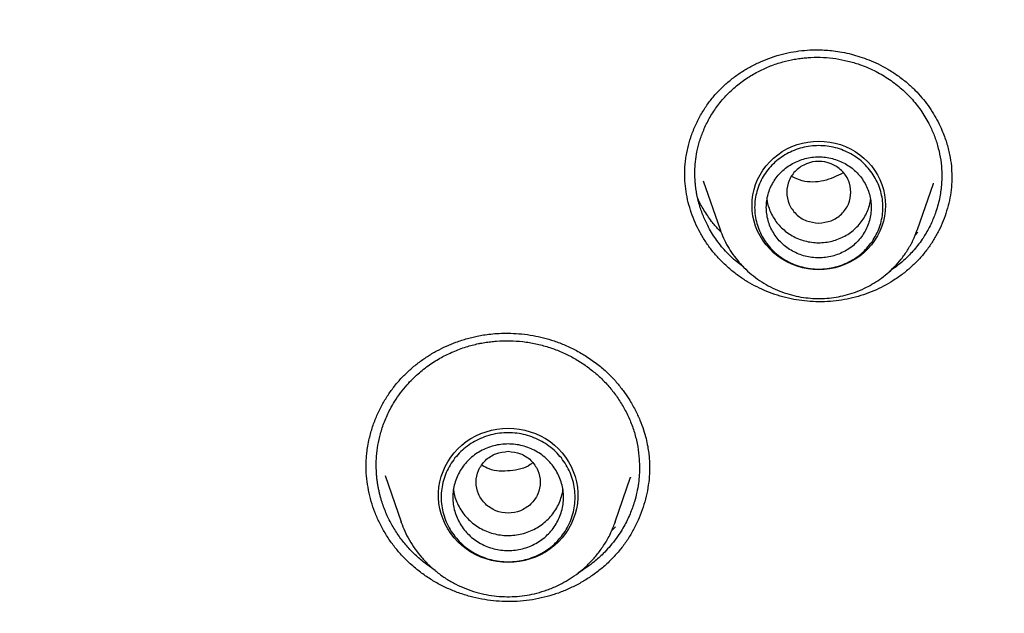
# Model space of a CAD drawing. Header units: millimetres. Extents: x 8 to 771, y 12 to 1627.
# Tile 79 of 94: x 348 to 365, y 1466 to 1476. Entities that reach past the tile are written whole.
import ezdxf

# ---------------------------------------------------------------- set-up
doc = ezdxf.new("R2010")
doc.units = ezdxf.units.MM

msp = doc.modelspace()

# ---------------------------------------------------------------- linework, layer by layer
at = {"color": 7, "linetype": 'Continuous', "lineweight": 30}
for p, q in [((360.029, 1473.263), (360.318, 1472.425)), ((363.703, 1472.425), (363.977, 1473.219)), ((363.975, 1473.22), (363.972, 1473.214)), ((364.292, 1473.347), (364.292, 1473.318)), ((360.32, 1472.419), (360.318, 1472.425)), ((363.713, 1472.382), (363.664, 1472.331)), ((363.7, 1472.418), (363.703, 1472.425)), ((363.703, 1472.425), (363.7, 1472.418)), ((360.724, 1471.779), (360.598, 1471.874)), ((359.105, 1468.34), (359.106, 1468.319)), ((354.569, 1468.201), (354.844, 1467.405)), ((358.518, 1467.405), (358.782, 1468.17)), ((358.78, 1468.171), (358.778, 1468.166)), ((354.844, 1467.405), (354.847, 1467.397)), ((354.847, 1467.397), (354.844, 1467.405)), ((358.525, 1467.322), (358.451, 1467.243)), ((358.51, 1467.384), (358.518, 1467.405)), ((358.518, 1467.405), (358.511, 1467.384)), ((355.43, 1466.569), (355.224, 1466.718))]:
    msp.add_line(p, q, dxfattribs=at)
at = {"color": 7, "linetype": 'Continuous', "lineweight": 30, "flags": 128}
for points in [[(362.01, 1471.736), (361.916, 1471.74), (361.822, 1471.751), (361.729, 1471.77), (361.638, 1471.796), (361.55, 1471.829), (361.465, 1471.869), (361.384, 1471.916), (361.307, 1471.969), (361.234, 1472.028), (361.168, 1472.092), (361.106, 1472.162), (361.051, 1472.236), (361.003, 1472.315), (360.961, 1472.397), (360.927, 1472.482), (360.9, 1472.569), (360.88, 1472.658), (360.869, 1472.749), (360.865, 1472.84), (360.869, 1472.931), (360.88, 1473.022), (360.9, 1473.111), (360.927, 1473.198), (360.961, 1473.283), (361.003, 1473.365), (361.051, 1473.444), (361.106, 1473.518), (361.168, 1473.588), (361.234, 1473.652), (361.307, 1473.711), (361.384, 1473.764), (361.465, 1473.811), (361.55, 1473.851), (361.638, 1473.884), (361.729, 1473.91), (361.822, 1473.929), (361.916, 1473.94), (362.01, 1473.944), (362.105, 1473.94), (362.199, 1473.929), (362.292, 1473.91), (362.382, 1473.884), (362.471, 1473.851), (362.556, 1473.811), (362.637, 1473.764), (362.714, 1473.711), (362.786, 1473.652), (362.853, 1473.588), (362.914, 1473.518), (362.969, 1473.444), (363.018, 1473.365), (363.059, 1473.283), (363.094, 1473.198), (363.121, 1473.111), (363.14, 1473.022), (363.152, 1472.931), (363.156, 1472.84), (363.152, 1472.749), (363.14, 1472.658), (363.121, 1472.569), (363.094, 1472.482), (363.059, 1472.397), (363.018, 1472.315), (362.969, 1472.236), (362.914, 1472.162), (362.853, 1472.092), (362.786, 1472.028), (362.714, 1471.969), (362.637, 1471.916), (362.556, 1471.869), (362.471, 1471.829), (362.382, 1471.796), (362.292, 1471.77), (362.199, 1471.751), (362.105, 1471.74), (362.01, 1471.736)], [(356.681, 1466.709), (356.585, 1466.712), (356.489, 1466.724), (356.395, 1466.742), (356.302, 1466.768), (356.212, 1466.801), (356.125, 1466.841), (356.042, 1466.887), (355.963, 1466.94), (355.888, 1466.998), (355.818, 1467.063), (355.755, 1467.132), (355.697, 1467.206), (355.645, 1467.285), (355.6, 1467.367), (355.563, 1467.452), (355.532, 1467.541), (355.509, 1467.631), (355.494, 1467.722), (355.486, 1467.815), (355.486, 1467.908), (355.494, 1468), (355.509, 1468.092), (355.532, 1468.182), (355.563, 1468.27), (355.6, 1468.355), (355.645, 1468.437), (355.697, 1468.516), (355.755, 1468.59), (355.818, 1468.66), (355.888, 1468.724), (355.963, 1468.783), (356.042, 1468.835), (356.125, 1468.882), (356.212, 1468.922), (356.302, 1468.954), (356.395, 1468.98), (356.489, 1468.999), (356.585, 1469.01), (356.681, 1469.014), (356.777, 1469.01), (356.873, 1468.999), (356.967, 1468.98), (357.06, 1468.954), (357.15, 1468.922), (357.237, 1468.882), (357.32, 1468.835), (357.4, 1468.783), (357.474, 1468.724), (357.544, 1468.66), (357.608, 1468.59), (357.665, 1468.516), (357.717, 1468.437), (357.762, 1468.355), (357.799, 1468.27), (357.83, 1468.182), (357.853, 1468.092), (357.868, 1468), (357.876, 1467.908), (357.876, 1467.815), (357.868, 1467.722), (357.853, 1467.631), (357.83, 1467.541), (357.799, 1467.452), (357.762, 1467.367), (357.717, 1467.285), (357.665, 1467.206), (357.608, 1467.132), (357.544, 1467.063), (357.474, 1466.998), (357.4, 1466.94), (357.32, 1466.887), (357.237, 1466.841), (357.15, 1466.801), (357.06, 1466.768), (356.967, 1466.742), (356.873, 1466.724), (356.777, 1466.712), (356.681, 1466.709)]]:
    msp.add_lwpolyline(points, dxfattribs=at)
at = {"color": 7, "linetype": 'Continuous', "lineweight": 30}
for points, knots in [([(399.764, 1463.137), (399.761, 1463.183), (399.754, 1463.286), (399.742, 1463.452), (399.728, 1463.646), (399.711, 1463.866), (399.69, 1464.112), (399.666, 1464.386), (399.639, 1464.682), (399.607, 1464.999), (399.571, 1465.338), (399.531, 1465.699), (399.486, 1466.073), (399.422, 1466.576), (399.335, 1467.2), (399.213, 1467.992), (399.07, 1468.829), (398.903, 1469.712), (398.727, 1470.56), (398.544, 1471.374), (398.355, 1472.155), (398.154, 1472.933), (397.942, 1473.705), (397.719, 1474.467), (397.474, 1475.261), (397.206, 1476.082), (396.913, 1476.927), (396.614, 1477.745), (396.309, 1478.537), (396.072, 1479.123), (395.909, 1479.514), (395.826, 1479.711), (395.748, 1479.895), (395.677, 1480.06), (395.613, 1480.208), (395.557, 1480.336), (395.508, 1480.447), (395.468, 1480.537), (395.437, 1480.607), (395.413, 1480.66), (395.393, 1480.706), (395.37, 1480.757), (395.34, 1480.822), (395.304, 1480.902), (395.254, 1481.013), (395.188, 1481.157), (395.103, 1481.341), (395.006, 1481.549), (394.898, 1481.777), (394.782, 1482.018), (394.638, 1482.315), (394.464, 1482.667), (394.258, 1483.075), (394.016, 1483.543), (393.735, 1484.073), (393.41, 1484.666), (393.066, 1485.276), (392.677, 1485.944), (392.244, 1486.661), (391.769, 1487.418), (391.283, 1488.164), (390.789, 1488.895), (390.288, 1489.61), (389.746, 1490.357), (389.163, 1491.132), (388.536, 1491.933), (387.901, 1492.712), (387.257, 1493.471), (386.609, 1494.208), (385.956, 1494.923), (385.297, 1495.619), (384.629, 1496.3), (383.995, 1496.923), (383.398, 1497.491), (382.84, 1498.007), (382.281, 1498.51), (381.725, 1498.996), (381.177, 1499.462), (380.637, 1499.91), (380.106, 1500.338), (379.602, 1500.735), (379.124, 1501.103), (378.671, 1501.443), (378.218, 1501.777), (377.756, 1502.11), (377.277, 1502.447), (376.781, 1502.788), (376.267, 1503.133), (375.736, 1503.481), (375.187, 1503.832), (374.619, 1504.184), (374.033, 1504.539), (373.429, 1504.893), (372.812, 1505.244), (372.113, 1505.631), (371.333, 1506.046), (370.473, 1506.486), (369.611, 1506.907), (368.704, 1507.331), (367.752, 1507.755), (366.754, 1508.176), (365.757, 1508.574), (364.76, 1508.95), (363.77, 1509.303), (362.787, 1509.632), (361.813, 1509.938), (360.84, 1510.224), (360.077, 1510.434), (359.523, 1510.579), (359.178, 1510.667), (358.826, 1510.754), (358.461, 1510.843), (358.076, 1510.933), (357.67, 1511.025), (357.242, 1511.118), (356.785, 1511.214), (356.299, 1511.312), (355.782, 1511.411), (355.242, 1511.509), (354.677, 1511.606), (354.089, 1511.701), (353.477, 1511.792), (352.842, 1511.88), (352.182, 1511.964), (351.498, 1512.042), (350.791, 1512.114), (350.059, 1512.18), (349.319, 1512.236), (348.571, 1512.282), (347.816, 1512.319), (347.04, 1512.347), (346.243, 1512.365), (345.705, 1512.367), (345.432, 1512.368)], [0, 0, 0, 0, 0.001713, 0.0037642, 0.0061565, 0.008892, 0.011972, 0.0153973, 0.0191688, 0.0231316, 0.0274168, 0.0320244, 0.0368537, 0.0416906, 0.0511932, 0.0606982, 0.0720166, 0.0833382, 0.094663, 0.1047771, 0.1148938, 0.1250131, 0.1351351, 0.1451609, 0.1549873, 0.1665156, 0.1777567, 0.1887105, 0.199377, 0.2097563, 0.2125603, 0.2153041, 0.2178181, 0.2200823, 0.2220966, 0.2238612, 0.2253759, 0.2266408, 0.2275638, 0.2282853, 0.228808, 0.2294532, 0.2304035, 0.2315106, 0.2327606, 0.2349637, 0.2375051, 0.2403849, 0.2436013, 0.2469922, 0.2504507, 0.256022, 0.26176, 0.2676649, 0.2758345, 0.2843033, 0.2930714, 0.3021386, 0.3133103, 0.3245375, 0.3356584, 0.346673, 0.3575813, 0.3683832, 0.3812052, 0.393874, 0.4063898, 0.4187544, 0.4310212, 0.4429976, 0.4549031, 0.4667378, 0.4785016, 0.4879775, 0.4974071, 0.5067649, 0.5159089, 0.5248169, 0.5334887, 0.5419245, 0.5501243, 0.5572863, 0.5642579, 0.5711093, 0.5781305, 0.5853531, 0.5927769, 0.6004022, 0.6082289, 0.616257, 0.6244865, 0.6329173, 0.6415493, 0.6503314, 0.6590814, 0.6710336, 0.6828944, 0.6946639, 0.7063421, 0.7197401, 0.733016, 0.7461705, 0.7592138, 0.7721489, 0.784748, 0.7972429, 0.8096338, 0.8219206, 0.826274, 0.8306142, 0.8349711, 0.8395466, 0.8443784, 0.8494665, 0.8548107, 0.8604112, 0.8665533, 0.8729765, 0.879681, 0.8866667, 0.8939336, 0.9014818, 0.9093111, 0.9174216, 0.9258132, 0.9344861, 0.9434401, 0.9526753, 0.9616403, 0.9708552, 0.9803201, 0.990035, 1, 1, 1, 1]), ([(294.076, 1462.442), (294.098, 1462.58), (294.152, 1462.91), (294.246, 1463.43), (294.354, 1464), (294.47, 1464.57), (294.593, 1465.138), (294.722, 1465.705), (294.859, 1466.27), (295.002, 1466.833), (295.151, 1467.395), (295.308, 1467.956), (295.471, 1468.514), (295.641, 1469.071), (295.818, 1469.626), (296.001, 1470.179), (296.191, 1470.729), (296.388, 1471.278), (296.591, 1471.824), (296.801, 1472.368), (297.017, 1472.91), (297.24, 1473.449), (297.469, 1473.985), (297.704, 1474.519), (297.947, 1475.051), (298.195, 1475.579), (298.45, 1476.105), (298.711, 1476.628), (298.978, 1477.148), (299.252, 1477.665), (299.531, 1478.179), (299.817, 1478.69), (300.109, 1479.197), (300.408, 1479.701), (300.712, 1480.202), (301.022, 1480.699), (301.338, 1481.193), (301.66, 1481.684), (301.988, 1482.17), (302.322, 1482.653), (302.661, 1483.133), (303.007, 1483.608), (303.358, 1484.08), (303.714, 1484.547), (304.076, 1485.011), (304.444, 1485.47), (304.817, 1485.926), (305.196, 1486.377), (305.58, 1486.824), (305.97, 1487.267), (306.365, 1487.705), (306.765, 1488.139), (307.17, 1488.568), (307.58, 1488.993), (307.995, 1489.413), (308.416, 1489.828), (308.841, 1490.239), (309.272, 1490.645), (309.707, 1491.046), (310.147, 1491.442), (310.591, 1491.834), (311.041, 1492.22), (311.495, 1492.601), (311.953, 1492.978), (312.416, 1493.349), (312.884, 1493.715), (313.356, 1494.075), (313.832, 1494.431), (314.312, 1494.781), (314.797, 1495.125), (315.285, 1495.464), (315.778, 1495.798), (316.275, 1496.126), (316.775, 1496.449), (317.28, 1496.766), (317.788, 1497.077), (318.3, 1497.383), (318.815, 1497.683), (319.334, 1497.977), (319.857, 1498.265), (320.383, 1498.548), (320.913, 1498.825), (321.445, 1499.095), (321.981, 1499.36), (322.52, 1499.619), (323.063, 1499.871), (323.608, 1500.118), (324.156, 1500.359), (324.707, 1500.593), (325.26, 1500.821), (325.817, 1501.043), (326.376, 1501.259), (326.938, 1501.469), (327.502, 1501.672), (328.068, 1501.869), (328.637, 1502.059), (329.208, 1502.244), (329.781, 1502.422), (330.357, 1502.593), (330.934, 1502.758), (331.513, 1502.917), (332.095, 1503.069), (332.678, 1503.214), (333.262, 1503.353), (333.849, 1503.486), (334.437, 1503.612), (335.026, 1503.731), (335.617, 1503.844), (336.209, 1503.95), (336.802, 1504.05), (337.397, 1504.143), (337.992, 1504.229), (338.589, 1504.309), (339.186, 1504.382), (339.784, 1504.449), (340.384, 1504.508), (340.983, 1504.561), (341.584, 1504.608), (342.184, 1504.647), (342.786, 1504.68), (343.387, 1504.706), (343.989, 1504.726), (344.591, 1504.738), (345.194, 1504.744), (345.796, 1504.744), (346.398, 1504.736), (347, 1504.722), (347.602, 1504.701), (348.204, 1504.674), (348.805, 1504.639), (349.406, 1504.598), (350.006, 1504.551), (350.605, 1504.496), (351.204, 1504.435), (351.802, 1504.368), (352.4, 1504.293), (352.996, 1504.212), (353.591, 1504.124), (354.186, 1504.03), (354.779, 1503.929), (355.371, 1503.821), (355.961, 1503.707), (356.55, 1503.586), (357.138, 1503.459), (357.724, 1503.325), (358.308, 1503.185), (358.891, 1503.038), (359.471, 1502.884), (360.05, 1502.724), (360.627, 1502.558), (361.202, 1502.385), (361.775, 1502.206), (362.346, 1502.02), (362.914, 1501.828), (363.48, 1501.63), (364.044, 1501.426), (364.605, 1501.215), (365.163, 1500.998), (365.719, 1500.774), (366.272, 1500.545), (366.823, 1500.309), (367.37, 1500.067), (367.915, 1499.82), (368.456, 1499.566), (368.995, 1499.306), (369.53, 1499.04), (370.062, 1498.768), (370.591, 1498.49), (371.116, 1498.206), (371.638, 1497.917), (372.156, 1497.621), (372.671, 1497.32), (373.182, 1497.013), (373.69, 1496.701), (374.193, 1496.383), (374.693, 1496.059), (375.189, 1495.729), (375.681, 1495.395), (376.169, 1495.054), (376.652, 1494.709), (377.132, 1494.357), (377.607, 1494.001), (378.078, 1493.639), (378.545, 1493.272), (379.007, 1492.9), (379.464, 1492.523), (379.917, 1492.141), (380.366, 1491.753), (380.809, 1491.361), (381.248, 1490.964), (381.683, 1490.561), (382.112, 1490.154), (382.536, 1489.743), (382.956, 1489.326), (383.37, 1488.905), (383.779, 1488.479), (384.183, 1488.049), (384.582, 1487.614), (384.976, 1487.175), (385.364, 1486.732), (385.747, 1486.284), (386.125, 1485.832), (386.497, 1485.376), (386.864, 1484.915), (387.225, 1484.451), (387.58, 1483.982), (387.93, 1483.51), (388.274, 1483.034), (388.612, 1482.554), (388.945, 1482.07), (389.272, 1481.583), (389.592, 1481.091), (389.907, 1480.597), (390.216, 1480.099), (390.519, 1479.597), (390.816, 1479.092), (391.107, 1478.584), (391.391, 1478.073), (391.67, 1477.558), (391.942, 1477.041), (392.208, 1476.52), (392.468, 1475.997), (392.722, 1475.47), (392.969, 1474.941), (393.209, 1474.409), (393.444, 1473.875), (393.672, 1473.337), (393.893, 1472.798), (394.108, 1472.256), (394.316, 1471.711), (394.518, 1471.165), (394.713, 1470.616), (394.902, 1470.064), (395.084, 1469.511), (395.259, 1468.956), (395.428, 1468.399), (395.59, 1467.84), (395.745, 1467.28), (395.893, 1466.717), (396.035, 1466.153), (396.17, 1465.588), (396.298, 1465.021), (396.419, 1464.452), (396.533, 1463.882), (396.641, 1463.311), (396.725, 1462.837), (396.771, 1462.552), (396.786, 1462.458)], [0, 0, 0, 0, 0.00297, 0.007066, 0.011161, 0.015257, 0.019352, 0.023448, 0.027543, 0.031639, 0.035734, 0.03983, 0.043925, 0.04802, 0.052116, 0.056211, 0.060306, 0.064402, 0.068497, 0.072593, 0.076688, 0.080783, 0.084878, 0.088974, 0.093069, 0.097164, 0.10126, 0.105355, 0.10945, 0.113545, 0.11764, 0.121736, 0.125831, 0.129926, 0.134021, 0.138116, 0.142211, 0.146306, 0.150401, 0.154497, 0.158592, 0.162687, 0.166782, 0.170877, 0.174972, 0.179067, 0.183162, 0.187256, 0.191351, 0.195446, 0.199541, 0.203636, 0.207731, 0.211826, 0.215921, 0.220015, 0.22411, 0.228205, 0.2323, 0.236395, 0.240489, 0.244584, 0.248679, 0.252773, 0.256868, 0.260963, 0.265057, 0.269152, 0.273247, 0.277341, 0.281436, 0.285531, 0.289625, 0.29372, 0.297814, 0.301909, 0.306003, 0.310098, 0.314192, 0.318287, 0.322381, 0.326476, 0.33057, 0.334665, 0.338759, 0.342854, 0.346948, 0.351042, 0.355137, 0.359231, 0.363326, 0.36742, 0.371514, 0.375609, 0.379703, 0.383797, 0.387892, 0.391986, 0.39608, 0.400175, 0.404269, 0.408363, 0.412458, 0.416552, 0.420646, 0.42474, 0.428835, 0.432929, 0.437023, 0.441117, 0.445212, 0.449306, 0.4534, 0.457494, 0.461589, 0.465683, 0.469777, 0.473871, 0.477966, 0.48206, 0.486154, 0.490248, 0.494342, 0.498437, 0.502531, 0.506625, 0.510719, 0.514814, 0.518908, 0.523002, 0.527096, 0.53119, 0.535285, 0.539379, 0.543473, 0.547567, 0.551662, 0.555756, 0.55985, 0.563944, 0.568039, 0.572133, 0.576227, 0.580321, 0.584416, 0.58851, 0.592604, 0.596698, 0.600793, 0.604887, 0.608981, 0.613076, 0.61717, 0.621264, 0.625359, 0.629453, 0.633547, 0.637642, 0.641736, 0.64583, 0.649925, 0.654019, 0.658113, 0.662208, 0.666302, 0.670397, 0.674491, 0.678585, 0.68268, 0.686774, 0.690869, 0.694963, 0.699058, 0.703152, 0.707247, 0.711341, 0.715436, 0.71953, 0.723625, 0.72772, 0.731814, 0.735909, 0.740003, 0.744098, 0.748193, 0.752287, 0.756382, 0.760477, 0.764571, 0.768666, 0.772761, 0.776856, 0.78095, 0.785045, 0.78914, 0.793235, 0.797329, 0.801424, 0.805519, 0.809614, 0.813709, 0.817804, 0.821899, 0.825994, 0.830089, 0.834184, 0.838278, 0.842373, 0.846468, 0.850564, 0.854659, 0.858754, 0.862849, 0.866944, 0.871039, 0.875134, 0.879229, 0.883324, 0.887419, 0.891515, 0.89561, 0.899705, 0.9038, 0.907895, 0.911991, 0.916086, 0.920181, 0.924276, 0.928372, 0.932467, 0.936562, 0.940658, 0.944753, 0.948848, 0.952944, 0.957039, 0.961134, 0.96523, 0.969325, 0.973421, 0.977516, 0.981611, 0.985707, 0.989802, 0.993898, 0.997993, 1, 1, 1, 1]), ([(359.711, 1473.36), (359.711, 1473.37), (359.711, 1473.391), (359.71, 1473.442), (359.713, 1473.516), (359.724, 1473.612), (359.739, 1473.715), (359.767, 1473.848), (359.813, 1474.012), (359.887, 1474.203), (359.98, 1474.389), (360.088, 1474.562), (360.21, 1474.72), (360.343, 1474.862), (360.487, 1474.99), (360.64, 1475.104), (360.803, 1475.206), (360.975, 1475.294), (361.155, 1475.368), (361.339, 1475.428), (361.527, 1475.472), (361.716, 1475.501), (361.88, 1475.512), (362.019, 1475.512), (362.138, 1475.507), (362.269, 1475.495), (362.415, 1475.473), (362.566, 1475.44), (362.72, 1475.395), (362.874, 1475.34), (363.034, 1475.27), (363.199, 1475.181), (363.367, 1475.074), (363.473, 1474.989), (363.528, 1474.944)], [0, 0, 0, 0, 0.007742, 0.016912, 0.033663, 0.053627, 0.074404, 0.095764, 0.135146, 0.176299, 0.217873, 0.258298, 0.297547, 0.335647, 0.372816, 0.409849, 0.446946, 0.484094, 0.521278, 0.558342, 0.594969, 0.631157, 0.666924, 0.688121, 0.709785, 0.734475, 0.762431, 0.793656, 0.822186, 0.853012, 0.886158, 0.92166, 0.959577, 1, 1, 1, 1]), ([(360.598, 1471.874), (360.534, 1471.933), (360.403, 1472.053), (360.238, 1472.262), (360.11, 1472.473), (360.017, 1472.679), (359.967, 1472.827), (359.94, 1472.932), (359.926, 1472.99), (359.915, 1473.048), (359.905, 1473.107), (359.897, 1473.167), (359.891, 1473.227), (359.885, 1473.315), (359.883, 1473.436), (359.893, 1473.595), (359.919, 1473.767), (359.965, 1473.95), (360.034, 1474.141), (360.13, 1474.338), (360.257, 1474.536), (360.414, 1474.725), (360.594, 1474.894), (360.786, 1475.036), (360.982, 1475.149), (361.183, 1475.239), (361.385, 1475.306), (361.54, 1475.341), (361.641, 1475.358), (361.69, 1475.365), (361.737, 1475.371), (361.784, 1475.375), (361.83, 1475.379), (361.932, 1475.385), (362.089, 1475.385), (362.302, 1475.364), (362.51, 1475.323), (362.732, 1475.258), (362.964, 1475.16), (363.2, 1475.027), (363.339, 1474.917), (363.408, 1474.862)], [0, 0, 0, 0, 0.04011, 0.081022, 0.122734, 0.154553, 0.18682, 0.196125, 0.205466, 0.214844, 0.224259, 0.23371, 0.243198, 0.252722, 0.275505, 0.300621, 0.328067, 0.357838, 0.389932, 0.424345, 0.46107, 0.500105, 0.53901, 0.575722, 0.610244, 0.642579, 0.6762, 0.707087, 0.714728, 0.722182, 0.729448, 0.736527, 0.74342, 0.750125, 0.782485, 0.81452, 0.846232, 0.877623, 0.918972, 0.959762, 1, 1, 1, 1]), ([(363.528, 1474.944), (363.573, 1474.904), (363.662, 1474.823), (363.781, 1474.692), (363.887, 1474.556), (363.979, 1474.417), (364.058, 1474.275), (364.136, 1474.111), (364.205, 1473.924), (364.258, 1473.717), (364.288, 1473.525), (364.292, 1473.402), (364.294, 1473.347)], [0, 0, 0, 0, 0.097313, 0.192471, 0.285447, 0.376182, 0.464597, 0.550615, 0.674975, 0.793648, 0.906599, 1, 1, 1, 1]), ([(363.408, 1474.862), (363.472, 1474.803), (363.601, 1474.685), (363.765, 1474.477), (363.893, 1474.269), (363.986, 1474.064), (364.052, 1473.87), (364.098, 1473.667), (364.119, 1473.485), (364.122, 1473.335), (364.118, 1473.216), (364.107, 1473.102), (364.088, 1472.983), (364.06, 1472.859), (364.015, 1472.709), (363.945, 1472.533), (363.862, 1472.377), (363.78, 1472.249), (363.71, 1472.154), (363.629, 1472.057), (363.548, 1471.971), (363.452, 1471.88), (363.348, 1471.793), (363.266, 1471.737), (363.231, 1471.713)], [0, 0, 0, 0, 0.069442, 0.140329, 0.212673, 0.26791, 0.323977, 0.380879, 0.438621, 0.475083, 0.505141, 0.536826, 0.57014, 0.605086, 0.641664, 0.699583, 0.761183, 0.787582, 0.824005, 0.858282, 0.890412, 0.920393, 0.965572, 1, 1, 1, 1]), ([(362.01, 1472.537), (361.938, 1472.545), (361.795, 1472.562), (361.611, 1472.683), (361.49, 1472.859), (361.446, 1473.067), (361.49, 1473.275), (361.611, 1473.452), (361.795, 1473.568), (362.01, 1473.611), (362.226, 1473.568), (362.41, 1473.452), (362.531, 1473.275), (362.575, 1473.067), (362.531, 1472.859), (362.41, 1472.683), (362.226, 1472.562), (362.082, 1472.545), (362.01, 1472.537)], [0, 0, 0, 0, 0.0625, 0.125, 0.1875, 0.25, 0.3125, 0.375, 0.4375, 0.5, 0.5625, 0.625, 0.6875, 0.75, 0.8125, 0.875, 0.9375, 1, 1, 1, 1]), ([(360.483, 1471.749), (360.421, 1471.805), (360.313, 1471.903), (360.179, 1472.061), (360.068, 1472.213), (359.971, 1472.374), (359.888, 1472.543), (359.821, 1472.716), (359.768, 1472.894), (359.732, 1473.077), (359.713, 1473.242), (359.713, 1473.346), (359.713, 1473.386)], [0, 0, 0, 0, 0.1314881, 0.2301745, 0.3288628, 0.4304039, 0.5319455, 0.6309304, 0.729914, 0.8318002, 0.9336833, 1, 1, 1, 1]), ([(362.43, 1473.398), (362.321, 1473.345), (362.104, 1473.24), (361.776, 1473.23), (361.606, 1473.307), (361.547, 1473.334)], [0, 0, 0, 0, 0.3946233, 0.7917186, 1, 1, 1, 1]), ([(364.293, 1473.35), (364.294, 1473.33), (364.296, 1473.25), (364.283, 1473.108), (364.254, 1472.926), (364.208, 1472.747), (364.147, 1472.574), (364.073, 1472.407), (363.982, 1472.245), (363.878, 1472.09), (363.76, 1471.944), (363.628, 1471.808), (363.482, 1471.683), (363.327, 1471.571), (363.166, 1471.474), (362.998, 1471.39), (362.822, 1471.319), (362.639, 1471.262), (362.451, 1471.22), (362.258, 1471.193), (362.061, 1471.182), (361.865, 1471.188), (361.674, 1471.208), (361.487, 1471.244), (361.301, 1471.295), (361.121, 1471.359), (360.95, 1471.437), (360.786, 1471.527), (360.629, 1471.63), (360.532, 1471.709), (360.483, 1471.749)], [0, 0, 0, 0, 0.011747, 0.047838, 0.084985, 0.122134, 0.158195, 0.194257, 0.231322, 0.268386, 0.305093, 0.341799, 0.379641, 0.417486, 0.453208, 0.488931, 0.525633, 0.562334, 0.599037, 0.63574, 0.673565, 0.711391, 0.747246, 0.7831, 0.81997, 0.856841, 0.892142, 0.927442, 0.963721, 1, 1, 1, 1]), ([(360.336, 1472.378), (360.321, 1472.394), (360.261, 1472.453), (360.159, 1472.579), (360.039, 1472.757), (359.962, 1472.89), (359.934, 1472.959), (359.934, 1472.959)], [0, 0, 0, 0, 0.090595, 0.34579, 0.67697, 0.998314, 1, 1, 1, 1]), ([(361.122, 1472.939), (361.123, 1472.926), (361.129, 1472.877), (361.155, 1472.792), (361.199, 1472.686), (361.258, 1472.588), (361.328, 1472.496), (361.385, 1472.444), (361.414, 1472.418)], [0, 0, 0, 0, 0.061106, 0.248885, 0.436663, 0.624442, 0.812221, 1, 1, 1, 1]), ([(361.414, 1472.418), (361.444, 1472.394), (361.505, 1472.346), (361.607, 1472.289), (361.716, 1472.245), (361.83, 1472.215), (361.947, 1472.199), (362.065, 1472.199), (362.182, 1472.213), (362.296, 1472.242), (362.405, 1472.285), (362.508, 1472.341), (362.602, 1472.41), (362.686, 1472.49), (362.758, 1472.58), (362.818, 1472.678), (362.863, 1472.783), (362.89, 1472.871), (362.897, 1472.924), (362.899, 1472.939)], [0, 0, 0, 0, 0.060953, 0.121905, 0.182858, 0.24381, 0.304763, 0.365715, 0.426668, 0.48762, 0.548573, 0.609525, 0.670478, 0.73143, 0.792383, 0.853336, 0.914288, 0.975241, 1, 1, 1, 1]), ([(360.318, 1472.425), (360.336, 1472.376), (360.374, 1472.277), (360.448, 1472.134), (360.536, 1471.996), (360.639, 1471.864), (360.756, 1471.74), (360.887, 1471.626), (361.029, 1471.525), (361.181, 1471.438), (361.338, 1471.366), (361.499, 1471.311), (361.663, 1471.272), (361.827, 1471.248), (361.99, 1471.239), (362.15, 1471.244), (362.308, 1471.263), (362.467, 1471.296), (362.63, 1471.346), (362.784, 1471.41), (362.927, 1471.485), (363.058, 1471.568), (363.186, 1471.668), (363.311, 1471.784), (363.429, 1471.918), (363.536, 1472.07), (363.631, 1472.237), (363.677, 1472.357), (363.7, 1472.418)], [0, 0, 0, 0, 0.035697, 0.07215, 0.109382, 0.147424, 0.186317, 0.226106, 0.266402, 0.306159, 0.345336, 0.383936, 0.421962, 0.459418, 0.496308, 0.532634, 0.568401, 0.604123, 0.642565, 0.684169, 0.717475, 0.752592, 0.789534, 0.828311, 0.868933, 0.911406, 0.95573, 1, 1, 1, 1]), ([(354.244, 1468.341), (354.244, 1468.363), (354.244, 1468.413), (354.248, 1468.498), (354.256, 1468.598), (354.272, 1468.712), (354.303, 1468.862), (354.352, 1469.038), (354.426, 1469.233), (354.515, 1469.414), (354.616, 1469.583), (354.729, 1469.739), (354.854, 1469.884), (354.99, 1470.016), (355.137, 1470.138), (355.292, 1470.246), (355.453, 1470.342), (355.618, 1470.424), (355.762, 1470.483), (355.883, 1470.525), (355.981, 1470.554), (356.079, 1470.579), (356.18, 1470.601), (356.293, 1470.621), (356.422, 1470.636), (356.57, 1470.646), (356.735, 1470.646), (356.918, 1470.634), (357.104, 1470.608), (357.29, 1470.567), (357.474, 1470.513), (357.665, 1470.44), (357.859, 1470.347), (358.056, 1470.232), (358.18, 1470.137), (358.244, 1470.089)], [0, 0, 0, 0, 0.01419, 0.030962, 0.050379, 0.072486, 0.096873, 0.137229, 0.176467, 0.214536, 0.251401, 0.287248, 0.322731, 0.358019, 0.39315, 0.428124, 0.462697, 0.496251, 0.528741, 0.547724, 0.56632, 0.584528, 0.602509, 0.622809, 0.646329, 0.673055, 0.70288, 0.735798, 0.771818, 0.804224, 0.83882, 0.875638, 0.914722, 0.956141, 1, 1, 1, 1]), ([(355.224, 1466.718), (355.171, 1466.763), (355.064, 1466.855), (354.92, 1467.011), (354.79, 1467.18), (354.676, 1467.364), (354.58, 1467.561), (354.523, 1467.718), (354.491, 1467.829), (354.475, 1467.891), (354.461, 1467.953), (354.449, 1468.016), (354.438, 1468.079), (354.43, 1468.143), (354.421, 1468.238), (354.415, 1468.369), (354.421, 1468.54), (354.444, 1468.726), (354.488, 1468.923), (354.556, 1469.13), (354.641, 1469.317), (354.736, 1469.482), (354.833, 1469.623), (354.962, 1469.782), (355.127, 1469.947), (355.325, 1470.103), (355.529, 1470.23), (355.739, 1470.333), (355.953, 1470.412), (356.119, 1470.455), (356.226, 1470.477), (356.279, 1470.486), (356.33, 1470.494), (356.381, 1470.5), (356.43, 1470.505), (356.539, 1470.515), (356.707, 1470.519), (356.933, 1470.504), (357.155, 1470.467), (357.37, 1470.411), (357.577, 1470.335), (357.773, 1470.24), (357.958, 1470.131), (358.071, 1470.044), (358.127, 1470.001)], [0, 0, 0, 0, 0.0300324, 0.0605126, 0.09144, 0.122814, 0.1546337, 0.1868985, 0.1962024, 0.2055425, 0.2149189, 0.2243315, 0.2337803, 0.2432653, 0.2527865, 0.2759123, 0.3012683, 0.3288524, 0.3586621, 0.3906947, 0.4249473, 0.4490212, 0.4740802, 0.5001233, 0.5385687, 0.5749532, 0.6092793, 0.6415496, 0.675251, 0.7063797, 0.7141102, 0.7216643, 0.729042, 0.7362434, 0.7432685, 0.7501173, 0.7822899, 0.8141916, 0.8458239, 0.8771885, 0.9082869, 0.9391206, 0.9696911, 1, 1, 1, 1]), ([(358.127, 1470.001), (358.18, 1469.957), (358.285, 1469.867), (358.427, 1469.713), (358.556, 1469.547), (358.669, 1469.366), (358.765, 1469.172), (358.842, 1468.967), (358.897, 1468.753), (358.927, 1468.547), (358.936, 1468.366), (358.932, 1468.211), (358.917, 1468.064), (358.89, 1467.909), (358.845, 1467.732), (358.774, 1467.535), (358.687, 1467.358), (358.597, 1467.209), (358.513, 1467.088), (358.415, 1466.969), (358.298, 1466.843), (358.163, 1466.722), (358.017, 1466.611), (357.921, 1466.551), (357.877, 1466.524)], [0, 0, 0, 0, 0.049248, 0.099302, 0.150163, 0.201834, 0.254317, 0.307616, 0.361734, 0.416672, 0.461223, 0.495257, 0.531529, 0.570224, 0.611342, 0.666144, 0.724739, 0.755474, 0.794018, 0.832192, 0.867688, 0.918893, 0.963231, 1, 1, 1, 1]), ([(358.244, 1470.089), (358.297, 1470.043), (358.401, 1469.955), (358.536, 1469.81), (358.653, 1469.664), (358.762, 1469.505), (358.859, 1469.335), (358.942, 1469.157), (359.003, 1468.992), (359.046, 1468.842), (359.075, 1468.708), (359.094, 1468.59), (359.103, 1468.487), (359.107, 1468.399), (359.107, 1468.348), (359.107, 1468.324)], [0, 0, 0, 0, 0.100682, 0.196304, 0.286817, 0.372146, 0.477705, 0.573774, 0.660285, 0.737226, 0.804633, 0.863413, 0.915376, 0.960832, 1, 1, 1, 1]), ([(356.681, 1468.617), (356.609, 1468.608), (356.466, 1468.592), (356.282, 1468.47), (356.161, 1468.295), (356.116, 1468.087), (356.161, 1467.879), (356.282, 1467.702), (356.466, 1467.585), (356.681, 1467.542), (356.897, 1467.585), (357.08, 1467.702), (357.201, 1467.879), (357.246, 1468.087), (357.201, 1468.295), (357.08, 1468.47), (356.897, 1468.592), (356.753, 1468.608), (356.681, 1468.617)], [0, 0, 0, 0, 0.0625, 0.125, 0.1875, 0.25, 0.3125, 0.375, 0.4375, 0.5, 0.5625, 0.625, 0.6875, 0.75, 0.8125, 0.875, 0.9375, 1, 1, 1, 1]), ([(355.112, 1466.589), (355.052, 1466.641), (354.942, 1466.735), (354.799, 1466.89), (354.676, 1467.046), (354.566, 1467.214), (354.471, 1467.39), (354.392, 1467.57), (354.329, 1467.757), (354.282, 1467.949), (354.254, 1468.144), (354.242, 1468.285), (354.245, 1468.36), (354.245, 1468.37)], [0, 0, 0, 0, 0.113499, 0.209104, 0.30471, 0.403074, 0.501438, 0.597034, 0.692629, 0.790993, 0.889355, 0.984862, 1, 1, 1, 1]), ([(359.106, 1468.349), (359.106, 1468.295), (359.104, 1468.175), (359.081, 1467.989), (359.041, 1467.797), (358.984, 1467.61), (358.912, 1467.429), (358.825, 1467.253), (358.721, 1467.083), (358.602, 1466.923), (358.469, 1466.773), (358.32, 1466.632), (358.161, 1466.506), (357.994, 1466.396), (357.821, 1466.3), (357.638, 1466.217), (357.447, 1466.148), (357.25, 1466.095), (357.046, 1466.057), (356.838, 1466.036), (356.63, 1466.033), (356.427, 1466.047), (356.226, 1466.076), (356.027, 1466.121), (355.831, 1466.183), (355.641, 1466.26), (355.456, 1466.354), (355.278, 1466.462), (355.168, 1466.547), (355.112, 1466.589)], [0, 0, 0, 0, 0.030779, 0.068435, 0.106093, 0.142488, 0.178883, 0.216285, 0.253686, 0.290842, 0.327998, 0.366313, 0.404628, 0.440684, 0.47674, 0.51378, 0.55082, 0.587937, 0.625052, 0.663301, 0.701551, 0.737828, 0.774105, 0.81141, 0.848715, 0.885974, 0.923232, 0.961617, 1, 1, 1, 1]), ([(357.1, 1468.419), (357.087, 1468.408), (356.983, 1468.321), (356.715, 1468.272), (356.418, 1468.271), (356.272, 1468.352), (356.232, 1468.374)], [0, 0, 0, 0, 0.0555423, 0.4534274, 0.8510478, 1, 1, 1, 1]), ([(355.742, 1467.961), (355.745, 1467.937), (355.754, 1467.873), (355.786, 1467.773), (355.836, 1467.663), (355.901, 1467.56), (355.978, 1467.466), (356.04, 1467.412), (356.07, 1467.385)], [0, 0, 0, 0, 0.108805, 0.287044, 0.465283, 0.643522, 0.821761, 1, 1, 1, 1]), ([(356.07, 1467.385), (356.103, 1467.361), (356.169, 1467.312), (356.279, 1467.255), (356.395, 1467.211), (356.516, 1467.182), (356.64, 1467.169), (356.764, 1467.172), (356.887, 1467.19), (357.007, 1467.224), (357.121, 1467.272), (357.228, 1467.335), (357.325, 1467.41), (357.411, 1467.496), (357.485, 1467.593), (357.545, 1467.699), (357.589, 1467.811), (357.614, 1467.899), (357.619, 1467.949), (357.62, 1467.96)], [0, 0, 0, 0, 0.061463, 0.122927, 0.18439, 0.245854, 0.307317, 0.368781, 0.430244, 0.491707, 0.553171, 0.614634, 0.676098, 0.737561, 0.799025, 0.860488, 0.921951, 0.983415, 1, 1, 1, 1]), ([(354.847, 1467.397), (354.866, 1467.346), (354.906, 1467.241), (354.985, 1467.089), (355.081, 1466.939), (355.192, 1466.796), (355.32, 1466.662), (355.462, 1466.538), (355.616, 1466.427), (355.781, 1466.333), (355.952, 1466.256), (356.127, 1466.196), (356.304, 1466.153), (356.482, 1466.127), (356.659, 1466.118), (356.834, 1466.123), (357.005, 1466.144), (357.177, 1466.18), (357.354, 1466.234), (357.522, 1466.304), (357.677, 1466.386), (357.819, 1466.476), (357.958, 1466.584), (358.093, 1466.71), (358.221, 1466.855), (358.337, 1467.02), (358.437, 1467.197), (358.486, 1467.323), (358.51, 1467.384)], [0, 0, 0, 0, 0.034109, 0.070706, 0.108107, 0.146339, 0.185436, 0.22544, 0.265937, 0.305889, 0.345257, 0.384044, 0.422254, 0.45989, 0.496955, 0.533452, 0.569384, 0.605268, 0.643887, 0.68568, 0.719133, 0.754403, 0.7915, 0.830434, 0.871213, 0.913843, 0.958325, 1, 1, 1, 1])]:
    msp.add_open_spline(points, degree=3, knots=knots, dxfattribs=at)
for points in [[(363.11, 1472.806), (363.109, 1472.76), (363.105, 1472.668), (363.076, 1472.531), (363.03, 1472.4), (362.966, 1472.275), (362.886, 1472.159), (362.79, 1472.055), (362.682, 1471.963), (362.562, 1471.886), (362.433, 1471.824), (362.296, 1471.78), (362.154, 1471.753), (362.01, 1471.743), (361.866, 1471.753), (361.725, 1471.78), (361.588, 1471.824), (361.459, 1471.886), (361.339, 1471.963), (361.23, 1472.055), (361.135, 1472.159), (361.055, 1472.275), (360.991, 1472.4), (360.945, 1472.531), (360.917, 1472.668), (360.907, 1472.806), (360.917, 1472.945), (360.945, 1473.082), (360.991, 1473.213), (361.055, 1473.338), (361.135, 1473.454), (361.23, 1473.558), (361.339, 1473.65), (361.459, 1473.727), (361.588, 1473.789), (361.725, 1473.833), (361.866, 1473.86), (362.01, 1473.87), (362.154, 1473.86), (362.296, 1473.833), (362.433, 1473.789), (362.562, 1473.727), (362.682, 1473.65), (362.79, 1473.558), (362.886, 1473.454), (362.966, 1473.338), (363.03, 1473.213), (363.076, 1473.082), (363.105, 1472.945), (363.109, 1472.853), (363.11, 1472.806)], [(362.01, 1471.939), (362.05, 1471.941), (362.128, 1471.944), (362.244, 1471.967), (362.356, 1472.003), (362.462, 1472.053), (362.56, 1472.116), (362.649, 1472.191), (362.726, 1472.277), (362.792, 1472.372), (362.844, 1472.474), (362.882, 1472.581), (362.905, 1472.693), (362.913, 1472.806), (362.905, 1472.92), (362.882, 1473.032), (362.844, 1473.139), (362.792, 1473.241), (362.726, 1473.336), (362.649, 1473.422), (362.56, 1473.497), (362.462, 1473.56), (362.356, 1473.61), (362.244, 1473.647), (362.128, 1473.669), (362.01, 1473.676), (361.893, 1473.669), (361.777, 1473.647), (361.665, 1473.61), (361.559, 1473.56), (361.461, 1473.497), (361.372, 1473.422), (361.294, 1473.336), (361.229, 1473.241), (361.176, 1473.139), (361.139, 1473.032), (361.115, 1472.92), (361.108, 1472.806), (361.115, 1472.693), (361.139, 1472.581), (361.176, 1472.474), (361.229, 1472.372), (361.294, 1472.277), (361.372, 1472.191), (361.461, 1472.116), (361.559, 1472.053), (361.665, 1472.003), (361.777, 1471.967), (361.893, 1471.944), (361.971, 1471.941), (362.01, 1471.939)], [(357.831, 1467.827), (357.829, 1467.779), (357.825, 1467.682), (357.795, 1467.54), (357.747, 1467.402), (357.68, 1467.272), (357.596, 1467.151), (357.497, 1467.042), (357.383, 1466.946), (357.258, 1466.865), (357.122, 1466.801), (356.98, 1466.754), (356.832, 1466.726), (356.681, 1466.716), (356.531, 1466.726), (356.383, 1466.754), (356.24, 1466.801), (356.104, 1466.865), (355.979, 1466.946), (355.866, 1467.042), (355.766, 1467.151), (355.682, 1467.272), (355.616, 1467.402), (355.567, 1467.54), (355.538, 1467.682), (355.528, 1467.827), (355.538, 1467.972), (355.567, 1468.115), (355.616, 1468.253), (355.682, 1468.383), (355.766, 1468.504), (355.866, 1468.613), (355.979, 1468.709), (356.104, 1468.79), (356.24, 1468.854), (356.383, 1468.901), (356.531, 1468.929), (356.681, 1468.939), (356.832, 1468.929), (356.98, 1468.901), (357.122, 1468.854), (357.258, 1468.79), (357.383, 1468.709), (357.497, 1468.613), (357.596, 1468.504), (357.68, 1468.383), (357.747, 1468.253), (357.795, 1468.115), (357.825, 1467.972), (357.829, 1467.876), (357.831, 1467.827)], [(356.681, 1466.912), (356.64, 1466.913), (356.557, 1466.916), (356.434, 1466.941), (356.316, 1466.979), (356.205, 1467.032), (356.101, 1467.099), (356.007, 1467.178), (355.925, 1467.268), (355.856, 1467.368), (355.801, 1467.476), (355.761, 1467.59), (355.737, 1467.708), (355.728, 1467.827), (355.737, 1467.947), (355.761, 1468.065), (355.801, 1468.179), (355.856, 1468.286), (355.925, 1468.386), (356.007, 1468.477), (356.101, 1468.556), (356.205, 1468.622), (356.316, 1468.676), (356.434, 1468.714), (356.557, 1468.738), (356.681, 1468.745), (356.805, 1468.738), (356.928, 1468.714), (357.046, 1468.676), (357.157, 1468.622), (357.261, 1468.556), (357.355, 1468.477), (357.437, 1468.386), (357.506, 1468.286), (357.561, 1468.179), (357.601, 1468.065), (357.626, 1467.947), (357.634, 1467.827), (357.626, 1467.708), (357.601, 1467.59), (357.561, 1467.476), (357.506, 1467.368), (357.437, 1467.268), (357.355, 1467.178), (357.261, 1467.099), (357.157, 1467.032), (357.046, 1466.979), (356.928, 1466.941), (356.805, 1466.916), (356.723, 1466.913), (356.681, 1466.912)]]:
    msp.add_open_spline(points, degree=3, dxfattribs=at)

doc.saveas('drawing.dxf')
